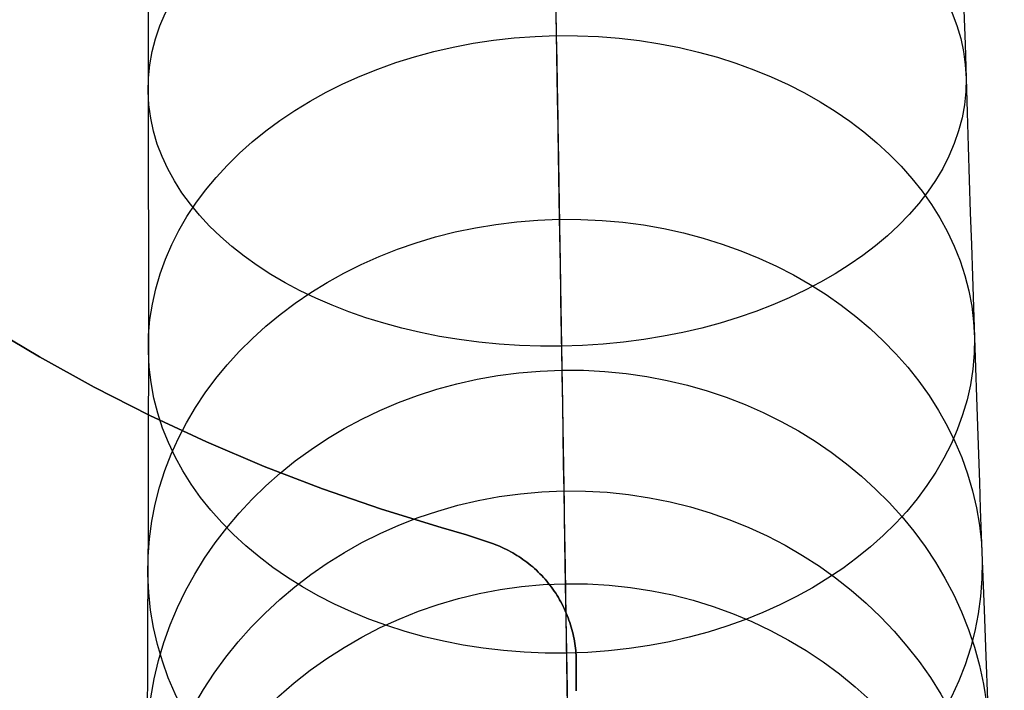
# Model space of a CAD drawing. Extents: x 852 to 2339, y -263 to 263.
# Tile 18 of 37: x 1397 to 1434, y -222 to -197. Entities that reach past the tile are written whole.
import ezdxf

# ---------------------------------------------------------------- set-up
doc = ezdxf.new("R2010")
doc.units = 0
doc.layers.add('PREDEFINITO', color=7, linetype='CONTINUOUS')

msp = doc.modelspace()

# ---------------------------------------------------------------- linework, layer by layer
at = {"layer": 'PREDEFINITO'}
for p, q in [((1402.157, -195.812, 631.917), (1402.161, -197.103, 630.941)), ((1417.275, -196.636, 610.472), (1417.29, -197.557, 609.425)), ((1432.397, -196.607, 630.941), (1432.435, -197.879, 629.941)), ((1417.276, -196.672, 649.259), (1417.302, -198.284, 648.275)), ((1417.278, -196.828, 630.961), (1417.299, -198.111, 629.953)), ((1402.161, -197.103, 630.941), (1402.164, -198.375, 629.941)), ((1417.29, -197.557, 609.425), (1417.305, -198.474, 608.342)), ((1417.299, -198.111, 629.953), (1417.32, -199.381, 628.917)), ((1432.435, -197.879, 629.941), (1432.474, -199.132, 628.917)), ((1402.164, -198.375, 629.941), (1402.166, -199.629, 628.917)), ((1417.302, -198.284, 648.275), (1417.328, -199.881, 647.261)), ((1417.305, -198.474, 608.342), (1417.32, -199.373, 607.24)), ((1432.474, -199.132, 628.917), (1432.513, -200.411, 627.832)), ((1417.32, -199.373, 607.24), (1417.334, -200.253, 606.119)), ((1417.32, -199.381, 628.917), (1417.341, -200.636, 627.853)), ((1402.166, -199.629, 628.917), (1402.169, -200.908, 627.832)), ((1417.328, -199.881, 647.261), (1417.354, -201.461, 646.218)), ((1417.334, -200.253, 606.119), (1417.349, -201.114, 604.98)), ((1417.341, -200.636, 627.853), (1417.361, -201.877, 626.759)), ((1432.513, -200.411, 627.832), (1432.553, -201.669, 626.722)), ((1402.169, -200.908, 627.832), (1402.171, -202.167, 626.722)), ((1417.349, -201.114, 604.98), (1417.362, -201.956, 603.824)), ((1417.354, -201.461, 646.218), (1417.38, -203.022, 645.145)), ((1432.553, -201.669, 626.722), (1432.592, -202.905, 625.589)), ((1417.361, -201.877, 626.759), (1417.381, -203.103, 625.637)), ((1417.362, -201.956, 603.824), (1417.376, -202.779, 602.65)), ((1402.171, -202.167, 626.722), (1402.172, -203.404, 625.589)), ((1417.376, -202.779, 602.65), (1417.402, -204.369, 600.253)), ((1417.38, -203.022, 645.145), (1417.405, -204.565, 644.043)), ((1417.381, -203.103, 625.637), (1417.401, -204.314, 624.486)), ((1432.592, -202.905, 625.589), (1432.63, -204.12, 624.432)), ((1402.172, -203.404, 625.589), (1402.173, -204.619, 624.432)), ((1432.63, -204.12, 624.432), (1432.669, -205.312, 623.253)), ((1402.173, -204.619, 624.432), (1402.174, -205.812, 623.253)), ((1417.401, -204.314, 624.486), (1417.421, -205.511, 623.305)), ((1417.402, -204.369, 600.253), (1417.427, -205.877, 597.799)), ((1417.405, -204.565, 644.043), (1417.43, -206.088, 642.913)), ((1432.669, -205.312, 623.253), (1432.707, -206.482, 622.051)), ((1417.421, -205.511, 623.305), (1417.44, -206.691, 622.095)), ((1402.174, -205.812, 623.253), (1402.174, -206.983, 622.051)), ((1417.427, -205.877, 597.799), (1417.45, -207.313, 595.285)), ((1417.43, -206.088, 642.913), (1417.455, -207.591, 641.754)), ((1432.707, -206.482, 622.051), (1432.745, -207.63, 620.828)), ((1417.44, -206.691, 622.095), (1417.459, -207.856, 620.854)), ((1402.174, -206.983, 622.051), (1402.174, -208.131, 620.828)), ((1417.45, -207.313, 595.285), (1417.472, -208.675, 592.712)), ((1417.455, -207.591, 641.754), (1417.479, -209.073, 640.568)), ((1417.459, -207.856, 620.854), (1417.478, -209.005, 619.584)), ((1432.745, -207.63, 620.828), (1432.782, -208.754, 619.583)), ((1398.135, -209.474, 380), (1396.148, -208.282, 380)), ((1398.135, -209.474, 435), (1396.148, -208.282, 435)), ((1396.148, -208.282, 407.5), (1398.135, -209.474, 407.5)), ((1402.174, -208.131, 620.828), (1402.174, -209.256, 619.583)), ((1417.472, -208.675, 592.712), (1417.494, -209.965, 590.084)), ((1417.478, -209.005, 619.584), (1417.496, -210.131, 618.29)), ((1432.782, -208.754, 619.583), (1432.82, -209.874, 618.296)), ((1402.174, -209.256, 619.583), (1402.173, -210.376, 618.296)), ((1417.479, -209.073, 640.568), (1417.504, -210.585, 639.309)), ((1400.162, -210.596, 380), (1398.135, -209.474, 380)), ((1400.162, -210.596, 435), (1398.135, -209.474, 435)), ((1398.135, -209.474, 407.5), (1400.162, -210.596, 407.5)), ((1417.494, -209.965, 590.084), (1417.514, -211.188, 587.393)), ((1417.496, -210.131, 618.29), (1417.514, -211.231, 616.978)), ((1432.82, -209.874, 618.296), (1432.857, -210.97, 616.989)), ((1402.173, -210.376, 618.296), (1402.171, -211.473, 616.989)), ((1402.227, -211.647, 380), (1400.162, -210.596, 380)), ((1402.227, -211.647, 435), (1400.162, -210.596, 435)), ((1400.162, -210.596, 407.5), (1402.227, -211.647, 407.5)), ((1417.504, -210.585, 639.309), (1417.528, -212.072, 638.022)), ((1417.514, -211.188, 587.393), (1417.532, -212.341, 584.653)), ((1417.514, -211.231, 616.978), (1417.532, -212.304, 615.648)), ((1432.857, -210.97, 616.989), (1432.894, -212.041, 615.661)), ((1402.171, -211.473, 616.989), (1402.169, -212.545, 615.661)), ((1404.327, -212.625, 380), (1402.227, -211.647, 380)), ((1404.327, -212.625, 435), (1402.227, -211.647, 435)), ((1402.227, -211.647, 407.5), (1404.327, -212.625, 407.5)), ((1417.528, -212.072, 638.022), (1417.552, -213.535, 636.706)), ((1417.532, -212.304, 615.648), (1417.549, -213.351, 614.301)), ((1432.894, -212.041, 615.661), (1432.93, -213.088, 614.314)), ((1402.169, -212.545, 615.661), (1402.167, -213.592, 614.314)), ((1406.46, -213.53, 380), (1404.327, -212.625, 380)), ((1406.46, -213.53, 435), (1404.327, -212.625, 435)), ((1404.327, -212.625, 407.5), (1406.46, -213.53, 407.5)), ((1417.532, -212.341, 584.653), (1417.55, -213.425, 581.868)), ((1417.549, -213.351, 614.301), (1417.566, -214.373, 612.936)), ((1417.55, -213.425, 581.868), (1417.567, -214.442, 579.039)), ((1432.93, -213.088, 614.314), (1432.967, -214.111, 612.948)), ((1402.167, -213.592, 614.314), (1402.165, -214.616, 612.948)), ((1408.623, -214.36, 380), (1406.46, -213.53, 380)), ((1408.623, -214.36, 435), (1406.46, -213.53, 435)), ((1406.46, -213.53, 407.5), (1408.623, -214.36, 407.5)), ((1417.552, -213.535, 636.706), (1417.576, -214.972, 635.364)), ((1432.967, -214.111, 612.948), (1433.002, -215.109, 611.565)), ((1410.813, -215.114, 380), (1408.623, -214.36, 380)), ((1410.813, -215.114, 435), (1408.623, -214.36, 435)), ((1408.623, -214.36, 407.5), (1410.813, -215.114, 407.5)), ((1417.566, -214.373, 612.936), (1417.582, -215.369, 611.556)), ((1417.567, -214.442, 579.039), (1417.583, -215.397, 576.154)), ((1402.165, -214.616, 612.948), (1402.162, -215.615, 611.565)), ((1413.029, -215.792, 380), (1410.813, -215.114, 380)), ((1413.029, -215.792, 435), (1410.813, -215.114, 435)), ((1410.813, -215.114, 407.5), (1413.029, -215.792, 407.5)), ((1417.576, -214.972, 635.364), (1417.599, -216.383, 633.996)), ((1433.002, -215.109, 611.565), (1433.072, -217.032, 608.746)), ((1402.162, -215.615, 611.565), (1402.155, -217.539, 608.746)), ((1417.582, -215.369, 611.556), (1417.614, -217.286, 608.746)), ((1417.583, -215.397, 576.154), (1417.597, -216.288, 573.231)), ((1413.961, -216.073, 380), (1413.029, -215.792, 380)), ((1413.961, -216.073, 435), (1413.029, -215.792, 435)), ((1413.029, -215.792, 407.5), (1413.961, -216.073, 407.5)), ((1413.029, -215.792, 380), (1413.029, -215.792, 435)), ((1414.886, -216.379, 380), (1413.961, -216.073, 380)), ((1414.886, -216.379, 435), (1413.961, -216.073, 435)), ((1413.961, -216.073, 407.5), (1414.886, -216.379, 407.5)), ((1417.597, -216.288, 573.231), (1417.611, -217.115, 570.273)), ((1414.966, -216.408, 380), (1414.886, -216.379, 380)), ((1414.966, -216.408, 435), (1414.886, -216.379, 435)), ((1414.886, -216.379, 407.5), (1414.966, -216.408, 407.5)), ((1414.886, -216.379, 380), (1414.886, -216.379, 435)), ((1415.046, -216.438, 380), (1414.966, -216.408, 380)), ((1415.046, -216.438, 435), (1414.966, -216.408, 435)), ((1414.966, -216.408, 407.5), (1415.046, -216.438, 407.5)), ((1415.125, -216.47, 380), (1415.046, -216.438, 380)), ((1415.125, -216.47, 435), (1415.046, -216.438, 435)), ((1415.046, -216.438, 407.5), (1415.125, -216.47, 407.5)), ((1415.205, -216.503, 380), (1415.125, -216.47, 380)), ((1415.205, -216.503, 435), (1415.125, -216.47, 435)), ((1415.125, -216.47, 407.5), (1415.205, -216.503, 407.5)), ((1415.284, -216.538, 380), (1415.205, -216.503, 380)), ((1415.284, -216.538, 435), (1415.205, -216.503, 435)), ((1415.205, -216.503, 407.5), (1415.284, -216.538, 407.5)), ((1415.363, -216.575, 380), (1415.284, -216.538, 380)), ((1415.363, -216.575, 435), (1415.284, -216.538, 435)), ((1415.284, -216.538, 407.5), (1415.363, -216.575, 407.5)), ((1415.442, -216.613, 380), (1415.363, -216.575, 380)), ((1415.442, -216.613, 435), (1415.363, -216.575, 435)), ((1415.363, -216.575, 407.5), (1415.442, -216.613, 407.5)), ((1415.521, -216.653, 380), (1415.442, -216.613, 380)), ((1415.521, -216.653, 435), (1415.442, -216.613, 435)), ((1415.442, -216.613, 407.5), (1415.521, -216.653, 407.5)), ((1415.599, -216.695, 380), (1415.521, -216.653, 380)), ((1415.599, -216.695, 435), (1415.521, -216.653, 435)), ((1415.521, -216.653, 407.5), (1415.599, -216.695, 407.5)), ((1415.676, -216.738, 380), (1415.599, -216.695, 380)), ((1415.676, -216.738, 435), (1415.599, -216.695, 435)), ((1415.599, -216.695, 407.5), (1415.676, -216.738, 407.5)), ((1417.599, -216.383, 633.996), (1417.621, -217.768, 632.602)), ((1415.753, -216.783, 380), (1415.676, -216.738, 380)), ((1415.753, -216.783, 435), (1415.676, -216.738, 435)), ((1415.676, -216.738, 407.5), (1415.753, -216.783, 407.5)), ((1415.83, -216.83, 380), (1415.753, -216.783, 380)), ((1415.83, -216.83, 435), (1415.753, -216.783, 435)), ((1415.753, -216.783, 407.5), (1415.83, -216.83, 407.5)), ((1415.905, -216.878, 380), (1415.83, -216.83, 380)), ((1415.905, -216.878, 435), (1415.83, -216.83, 435)), ((1415.83, -216.83, 407.5), (1415.905, -216.878, 407.5)), ((1415.981, -216.928, 380), (1415.905, -216.878, 380)), ((1415.981, -216.928, 435), (1415.905, -216.878, 435)), ((1415.905, -216.878, 407.5), (1415.981, -216.928, 407.5)), ((1416.055, -216.979, 380), (1415.981, -216.928, 380)), ((1416.055, -216.979, 435), (1415.981, -216.928, 435)), ((1415.981, -216.928, 407.5), (1416.055, -216.979, 407.5)), ((1416.129, -217.033, 380), (1416.055, -216.979, 380)), ((1416.129, -217.033, 435), (1416.055, -216.979, 435)), ((1416.055, -216.979, 407.5), (1416.129, -217.033, 407.5)), ((1416.202, -217.087, 380), (1416.129, -217.033, 380)), ((1416.202, -217.087, 435), (1416.129, -217.033, 435)), ((1416.129, -217.033, 407.5), (1416.202, -217.087, 407.5)), ((1433.072, -217.032, 608.746), (1433.14, -218.851, 605.874)), ((1416.273, -217.144, 380), (1416.202, -217.087, 380)), ((1416.273, -217.144, 435), (1416.202, -217.087, 435)), ((1416.202, -217.087, 407.5), (1416.273, -217.144, 407.5)), ((1416.345, -217.202, 380), (1416.273, -217.144, 380)), ((1416.345, -217.202, 435), (1416.273, -217.144, 435)), ((1416.273, -217.144, 407.5), (1416.345, -217.202, 407.5)), ((1416.415, -217.261, 380), (1416.345, -217.202, 380)), ((1416.415, -217.261, 435), (1416.345, -217.202, 435)), ((1416.345, -217.202, 407.5), (1416.415, -217.261, 407.5)), ((1416.484, -217.322, 380), (1416.415, -217.261, 380)), ((1416.484, -217.322, 435), (1416.415, -217.261, 435)), ((1416.415, -217.261, 407.5), (1416.484, -217.322, 407.5)), ((1416.552, -217.384, 380), (1416.484, -217.322, 380)), ((1416.552, -217.384, 435), (1416.484, -217.322, 435)), ((1416.484, -217.322, 407.5), (1416.552, -217.384, 407.5)), ((1416.618, -217.448, 380), (1416.552, -217.384, 380)), ((1416.618, -217.448, 435), (1416.552, -217.384, 435)), ((1416.552, -217.384, 407.5), (1416.618, -217.448, 407.5)), ((1416.684, -217.513, 380), (1416.618, -217.448, 380)), ((1416.684, -217.513, 435), (1416.618, -217.448, 435)), ((1416.618, -217.448, 407.5), (1416.684, -217.513, 407.5)), ((1417.611, -217.115, 570.273), (1417.623, -217.88, 567.285)), ((1417.614, -217.286, 608.746), (1417.643, -219.104, 605.875)), ((1402.155, -217.539, 608.746), (1402.147, -219.359, 605.874)), ((1416.749, -217.58, 380), (1416.684, -217.513, 380)), ((1416.749, -217.58, 435), (1416.684, -217.513, 435)), ((1416.684, -217.513, 407.5), (1416.749, -217.58, 407.5)), ((1416.812, -217.648, 380), (1416.749, -217.58, 380)), ((1416.812, -217.648, 435), (1416.749, -217.58, 435)), ((1416.749, -217.58, 407.5), (1416.812, -217.648, 407.5)), ((1416.874, -217.718, 380), (1416.812, -217.648, 380)), ((1416.874, -217.718, 435), (1416.812, -217.648, 435)), ((1416.812, -217.648, 407.5), (1416.874, -217.718, 407.5)), ((1416.934, -217.788, 380), (1416.874, -217.718, 380)), ((1416.934, -217.788, 435), (1416.874, -217.718, 435)), ((1416.874, -217.718, 407.5), (1416.934, -217.788, 407.5)), ((1416.994, -217.86, 380), (1416.934, -217.788, 380)), ((1416.994, -217.86, 435), (1416.934, -217.788, 435)), ((1416.934, -217.788, 407.5), (1416.994, -217.86, 407.5)), ((1417.621, -217.768, 632.602), (1417.644, -219.124, 631.184)), ((1417.051, -217.933, 380), (1416.994, -217.86, 380)), ((1417.051, -217.933, 435), (1416.994, -217.86, 435)), ((1416.994, -217.86, 407.5), (1417.051, -217.933, 407.5)), ((1417.108, -218.008, 380), (1417.051, -217.933, 380)), ((1417.108, -218.008, 435), (1417.051, -217.933, 435)), ((1417.051, -217.933, 407.5), (1417.108, -218.008, 407.5)), ((1417.163, -218.083, 380), (1417.108, -218.008, 380)), ((1417.163, -218.083, 435), (1417.108, -218.008, 435)), ((1417.108, -218.008, 407.5), (1417.163, -218.083, 407.5)), ((1417.216, -218.16, 380), (1417.163, -218.083, 380)), ((1417.216, -218.16, 435), (1417.163, -218.083, 435)), ((1417.163, -218.083, 407.5), (1417.216, -218.16, 407.5)), ((1417.163, -218.083, 380), (1417.163, -218.083, 435)), ((1417.268, -218.237, 380), (1417.216, -218.16, 380)), ((1417.268, -218.237, 435), (1417.216, -218.16, 435)), ((1417.216, -218.16, 407.5), (1417.268, -218.237, 407.5)), ((1417.623, -217.88, 567.285), (1417.635, -218.586, 564.264)), ((1417.318, -218.316, 380), (1417.268, -218.237, 380)), ((1417.318, -218.316, 435), (1417.268, -218.237, 435)), ((1417.268, -218.237, 407.5), (1417.318, -218.316, 407.5)), ((1417.367, -218.395, 380), (1417.318, -218.316, 380)), ((1417.367, -218.395, 435), (1417.318, -218.316, 435)), ((1417.318, -218.316, 407.5), (1417.367, -218.395, 407.5)), ((1417.414, -218.476, 380), (1417.367, -218.395, 380)), ((1417.414, -218.476, 435), (1417.367, -218.395, 435)), ((1417.367, -218.395, 407.5), (1417.414, -218.476, 407.5)), ((1417.459, -218.557, 380), (1417.414, -218.476, 380)), ((1417.459, -218.557, 435), (1417.414, -218.476, 435)), ((1417.414, -218.476, 407.5), (1417.459, -218.557, 407.5)), ((1417.503, -218.639, 380), (1417.459, -218.557, 380)), ((1417.503, -218.639, 435), (1417.459, -218.557, 435)), ((1417.459, -218.557, 407.5), (1417.503, -218.639, 407.5)), ((1417.545, -218.722, 380), (1417.503, -218.639, 380)), ((1417.545, -218.722, 435), (1417.503, -218.639, 435)), ((1417.503, -218.639, 407.5), (1417.545, -218.722, 407.5)), ((1417.585, -218.805, 380), (1417.545, -218.722, 380)), ((1417.585, -218.805, 435), (1417.545, -218.722, 435)), ((1417.545, -218.722, 407.5), (1417.585, -218.805, 407.5)), ((1417.624, -218.889, 380), (1417.585, -218.805, 380)), ((1417.624, -218.889, 435), (1417.585, -218.805, 435)), ((1417.585, -218.805, 407.5), (1417.624, -218.889, 407.5)), ((1417.66, -218.974, 380), (1417.624, -218.889, 380)), ((1417.66, -218.974, 435), (1417.624, -218.889, 435)), ((1417.624, -218.889, 407.5), (1417.66, -218.974, 407.5)), ((1417.635, -218.586, 564.264), (1417.645, -219.234, 561.217)), ((1433.14, -218.851, 605.874), (1433.206, -220.573, 602.944)), ((1417.643, -219.104, 605.875), (1417.672, -220.827, 602.946)), ((1417.644, -219.124, 631.184), (1417.665, -220.454, 629.741)), ((1417.645, -219.234, 561.217), (1417.655, -219.825, 558.145)), ((1417.695, -219.059, 380), (1417.66, -218.974, 380)), ((1417.695, -219.059, 435), (1417.66, -218.974, 435)), ((1417.66, -218.974, 407.5), (1417.695, -219.059, 407.5)), ((1417.729, -219.145, 380), (1417.695, -219.059, 380)), ((1417.729, -219.145, 435), (1417.695, -219.059, 435)), ((1417.695, -219.059, 407.5), (1417.729, -219.145, 407.5)), ((1417.76, -219.231, 380), (1417.729, -219.145, 380)), ((1417.76, -219.231, 435), (1417.729, -219.145, 435)), ((1417.729, -219.145, 407.5), (1417.76, -219.231, 407.5)), ((1417.79, -219.317, 380), (1417.76, -219.231, 380)), ((1417.79, -219.317, 435), (1417.76, -219.231, 435)), ((1417.76, -219.231, 407.5), (1417.79, -219.317, 407.5)), ((1402.147, -219.359, 605.874), (1402.137, -221.082, 602.944)), ((1417.818, -219.404, 380), (1417.79, -219.317, 380)), ((1417.818, -219.404, 435), (1417.79, -219.317, 435)), ((1417.79, -219.317, 407.5), (1417.818, -219.404, 407.5)), ((1417.844, -219.491, 380), (1417.818, -219.404, 380)), ((1417.844, -219.491, 435), (1417.818, -219.404, 435)), ((1417.818, -219.404, 407.5), (1417.844, -219.491, 407.5)), ((1417.868, -219.578, 380), (1417.844, -219.491, 380)), ((1417.868, -219.578, 435), (1417.844, -219.491, 435)), ((1417.844, -219.491, 407.5), (1417.868, -219.578, 407.5)), ((1417.891, -219.665, 380), (1417.868, -219.578, 380)), ((1417.891, -219.665, 435), (1417.868, -219.578, 435)), ((1417.868, -219.578, 407.5), (1417.891, -219.665, 407.5)), ((1417.655, -219.825, 558.145), (1417.664, -220.362, 555.05)), ((1417.912, -219.753, 380), (1417.891, -219.665, 380)), ((1417.912, -219.753, 435), (1417.891, -219.665, 435)), ((1417.891, -219.665, 407.5), (1417.912, -219.753, 407.5)), ((1417.931, -219.84, 380), (1417.912, -219.753, 380)), ((1417.931, -219.84, 435), (1417.912, -219.753, 435)), ((1417.912, -219.753, 407.5), (1417.931, -219.84, 407.5)), ((1417.948, -219.928, 380), (1417.931, -219.84, 380)), ((1417.948, -219.928, 435), (1417.931, -219.84, 435)), ((1417.931, -219.84, 407.5), (1417.948, -219.928, 407.5)), ((1417.964, -220.015, 380), (1417.948, -219.928, 380)), ((1417.964, -220.015, 435), (1417.948, -219.928, 435)), ((1417.948, -219.928, 407.5), (1417.964, -220.015, 407.5)), ((1417.664, -220.362, 555.05), (1417.679, -221.279, 548.798)), ((1417.978, -220.103, 380), (1417.964, -220.015, 380)), ((1417.978, -220.103, 435), (1417.964, -220.015, 435)), ((1417.964, -220.015, 407.5), (1417.978, -220.103, 407.5)), ((1417.99, -220.19, 380), (1417.978, -220.103, 380)), ((1417.99, -220.19, 435), (1417.978, -220.103, 435)), ((1417.978, -220.103, 407.5), (1417.99, -220.19, 407.5)), ((1418, -220.277, 380), (1417.99, -220.19, 380)), ((1418, -220.277, 435), (1417.99, -220.19, 435)), ((1417.99, -220.19, 407.5), (1418, -220.277, 407.5)), ((1418.009, -220.364, 380), (1418, -220.277, 380)), ((1418.009, -220.364, 435), (1418, -220.277, 435)), ((1418, -220.277, 407.5), (1418.009, -220.364, 407.5)), ((1418.016, -220.45, 380), (1418.009, -220.364, 380)), ((1418.016, -220.45, 435), (1418.009, -220.364, 435)), ((1418.009, -220.364, 407.5), (1418.016, -220.45, 407.5)), ((1417.665, -220.454, 629.741), (1417.687, -221.776, 628.251)), ((1418.022, -220.536, 380), (1418.016, -220.45, 380)), ((1418.022, -220.536, 435), (1418.016, -220.45, 435)), ((1418.016, -220.45, 407.5), (1418.022, -220.536, 407.5)), ((1418.026, -220.622, 380), (1418.022, -220.536, 380)), ((1418.026, -220.622, 435), (1418.022, -220.536, 435)), ((1418.022, -220.536, 407.5), (1418.026, -220.622, 407.5)), ((1418.028, -220.707, 380), (1418.026, -220.622, 380)), ((1418.028, -220.707, 435), (1418.026, -220.622, 435)), ((1418.026, -220.622, 407.5), (1418.028, -220.707, 407.5)), ((1418.029, -220.792, 380), (1418.028, -220.707, 380)), ((1418.029, -220.792, 435), (1418.028, -220.707, 435)), ((1418.028, -220.707, 407.5), (1418.029, -220.792, 407.5)), ((1433.206, -220.573, 602.944), (1433.27, -222.201, 599.96)), ((1402.137, -221.082, 602.944), (1402.127, -222.712, 599.96)), ((1417.672, -220.827, 602.946), (1417.698, -222.456, 599.963)), ((1418.029, -221.818, 380), (1418.029, -220.792, 380)), ((1418.029, -221.818, 435), (1418.029, -220.792, 435)), ((1418.029, -220.792, 407.5), (1418.029, -221.818, 407.5)), ((1418.029, -220.792, 380), (1418.029, -220.792, 435)), ((1417.679, -221.279, 548.798), (1417.691, -221.997, 542.477)), ((1417.687, -221.776, 628.251), (1417.708, -223.07, 626.738)), ((1418.028, -221.852, 380), (1418.029, -221.818, 380)), ((1418.028, -221.852, 435), (1418.029, -221.818, 435)), ((1418.029, -221.818, 407.5), (1418.028, -221.852, 407.5)), ((1418.029, -221.818, 380), (1418.029, -221.818, 435))]:
    msp.add_line(p, q, dxfattribs=at)
at = {"layer": 'PREDEFINITO', "extrusion": (-0.012595, 0.768631, 0.639569)}
msp.add_circle((-1413.863, 625.822, 231.134), 15.156, dxfattribs=at)
at = {"layer": 'PREDEFINITO', "extrusion": (-0.010873, 0.663557, 0.748047)}
msp.add_circle((-1413.863, 584.882, 309.378), 15.306, dxfattribs=at)
at = {"layer": 'PREDEFINITO', "extrusion": (-0.009001, 0.549273, 0.835595)}
msp.add_circle((-1413.863, 535.359, 376.556), 15.461, dxfattribs=at)
at = {"layer": 'PREDEFINITO', "extrusion": (-0.007184, 0.438377, 0.898763)}
msp.add_circle((-1413.863, 483.881, 428.119), 15.61, dxfattribs=at)
at = {"layer": 'PREDEFINITO', "extrusion": (-0.005518, 0.336745, 0.94158)}
msp.add_circle((-1413.863, 434.522, 465.177), 15.751, dxfattribs=at)
at = {"layer": 'PREDEFINITO', "extrusion": (-0.004047, 0.246974, 0.969014)}
msp.add_circle((-1413.863, 389.61, 490.159), 15.879, dxfattribs=at)

doc.saveas('drawing.dxf')
